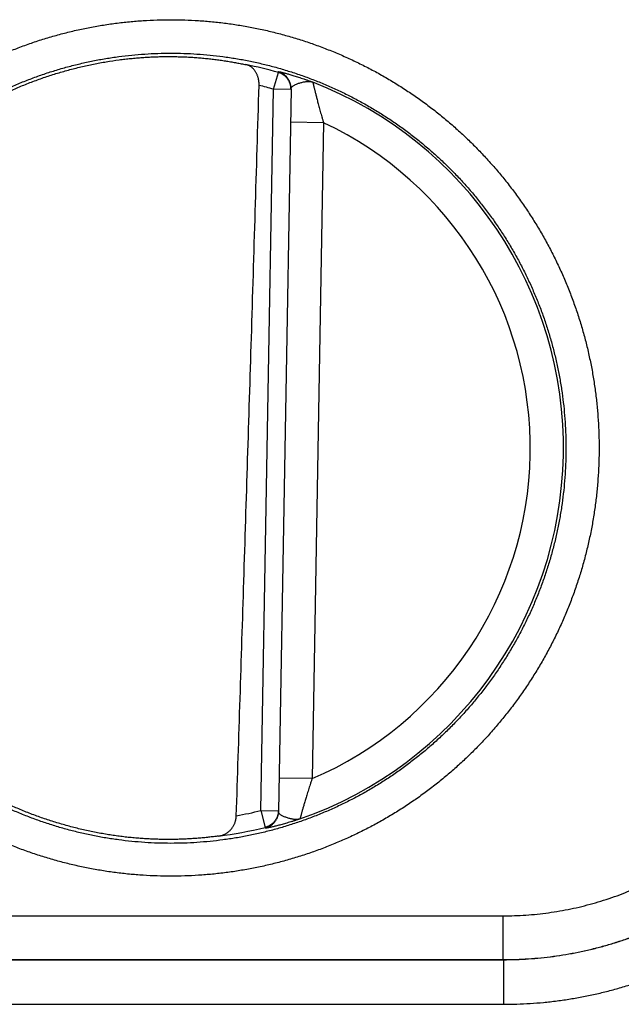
# Model space of a CAD drawing. Header units: inches. Extents: x 0 to 34, y 0 to 22.
# Tile 16 of 105: x 13.702 to 13.974, y 10.166 to 10.611. Entities that reach past the tile are written whole.
import ezdxf

# ---------------------------------------------------------------- set-up
doc = ezdxf.new("R2010")
doc.units = ezdxf.units.IN
doc.header["$LTSCALE"] = 1.87
doc.header["$MEASUREMENT"] = 0
doc.layers.get('0').update_dxf_attribs({"linetype": 'CONTINUOUS'})

msp = doc.modelspace()

# ---------------------------------------------------------------- linework, layer by layer
at = {"color": 7, "linetype": 'CONTINUOUS'}
for p, q in [((13.8166796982, 10.5794384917), (13.8188456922, 10.5870074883)), ((13.8109849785, 10.2531882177), (13.8166796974, 10.5794384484)), ((13.8245525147, 10.5793010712), (13.8166796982, 10.5794384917)), ((13.8245588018, 10.5796612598), (13.8188514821, 10.2526891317)), ((13.8392918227, 10.5642351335), (13.8242941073, 10.5644969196)), ((13.8392918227, 10.5642351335), (13.834113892, 10.267591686)), ((13.834113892, 10.267591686), (13.8191161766, 10.2678534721)), ((13.8109849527, 10.2531867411), (13.8128854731, 10.2455467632)), ((13.8109849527, 10.2531867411), (13.8188577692, 10.2530493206)), ((13.6198504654, 10.205556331), (13.9205823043, 10.205556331)), ((13.9205823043, 10.1857339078), (13.9205823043, 10.205556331)), ((13.6198195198, 10.1857002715), (13.9206130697, 10.1857002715)), ((13.6198504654, 10.1857339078), (13.9205823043, 10.1857339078)), ((13.9206159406, 10.1857002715), (13.9206159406, 10.1655287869)), ((13.6198168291, 10.1655287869), (13.9206159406, 10.1655287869))]:
    msp.add_line(p, q, dxfattribs=at)
for radius, start, end in [(0.1767546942, 74.0305877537, 78.9352188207), (0.1775641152, 289.2015286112, 68.7985072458), (0.1688818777, 74.0306432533, 76.3334358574), (0.1625663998, 293.1447133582, 64.8552866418), (0.1688818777, 280.0960363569, 283.9694823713), (0.1767546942, 277.0061253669, 283.9694122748)]:
    msp.add_arc((13.7702163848, 10.4170739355), radius, start, end, dxfattribs=at)
for points, knots in [([(13.7702163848, 10.2234700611), (13.7681291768, 10.2234700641), (13.7639523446, 10.2235375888), (13.7576913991, 10.2238415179), (13.751439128, 10.2243483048), (13.7452040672, 10.2250575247), (13.7389945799, 10.2259685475), (13.7328184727, 10.227080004), (13.7266827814, 10.2283905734), (13.7205938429, 10.229899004), (13.7145576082, 10.2316034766), (13.7085800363, 10.2335022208), (13.7026671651, 10.2355935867), (13.6968249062, 10.2378753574), (13.6910592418, 10.240345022), (13.6853763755, 10.2430000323), (13.6797827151, 10.2458377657), (13.67428417, 10.248854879), (13.6688859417, 10.2520483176), (13.663592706, 10.2554154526), (13.6584098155, 10.2589535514), (13.6533434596, 10.262658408), (13.648399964, 10.2665250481), (13.6435847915, 10.270549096), (13.6389025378, 10.2747268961), (13.6343580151, 10.2790547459), (13.6299558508, 10.2835277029), (13.6257008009, 10.2881406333), (13.6215974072, 10.2928885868), (13.6176500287, 10.2977668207), (13.6138630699, 10.302770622), (13.6102401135, 10.307894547), (13.606784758, 10.3131330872), (13.6035006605, 10.3184806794), (13.6003914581, 10.3239317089), (13.5974608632, 10.3294806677), (13.5947116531, 10.3351216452), (13.5921463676, 10.3408486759), (13.5897676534, 10.3466557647), (13.5875781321, 10.3525368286), (13.58558057, 10.3584858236), (13.5837769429, 10.3644964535), (13.5821687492, 10.3705623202), (13.5807576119, 10.376677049), (13.5795450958, 10.3828342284), (13.5785329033, 10.3890274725), (13.577722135, 10.3952502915), (13.5771131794, 10.4014961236), (13.5767065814, 10.4077584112), (13.5765028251, 10.4140305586), (13.576502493, 10.4203059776), (13.5767057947, 10.4265780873), (13.5771120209, 10.4328403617), (13.5777206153, 10.4390862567), (13.5785309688, 10.4453091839), (13.5795425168, 10.4515025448), (13.5807545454, 10.4576597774), (13.5821653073, 10.4637745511), (13.583773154, 10.4698405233), (13.5855764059, 10.4758513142), (13.5875733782, 10.4818005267), (13.589762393, 10.4876817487), (13.5921407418, 10.4934889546), (13.5947057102, 10.4992161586), (13.5974545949, 10.5048573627), (13.6003846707, 10.5104065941), (13.6034933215, 10.5158578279), (13.6067770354, 10.5212055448), (13.6102321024, 10.5264443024), (13.6138548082, 10.5315685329), (13.6176413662, 10.5365726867), (13.6215882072, 10.5414512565), (13.6256912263, 10.5461993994), (13.6299459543, 10.5508125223), (13.6343478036, 10.5552857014), (13.6388919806, 10.5596139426), (13.6435739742, 10.563792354), (13.6483890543, 10.5678168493), (13.6533321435, 10.5716836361), (13.6583978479, 10.5753885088), (13.6635806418, 10.5789272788), (13.668875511, 10.5822960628), (13.67427723, 10.5854918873), (13.6797798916, 10.5885113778), (13.6853768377, 10.5913508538), (13.6910617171, 10.5940068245), (13.6968287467, 10.5964768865), (13.7026723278, 10.5987589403), (13.7085864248, 10.6008505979), (13.7145646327, 10.6027493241), (13.7206005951, 10.6044534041), (13.7266885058, 10.6059613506), (13.7328231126, 10.6072715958), (13.7389987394, 10.608382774), (13.7452083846, 10.6092936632), (13.7514437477, 10.6100028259), (13.7576957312, 10.6105093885), (13.763955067, 10.6108131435), (13.7681303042, 10.610880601), (13.7702163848, 10.6108805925)], [0, 0, 0, 0, 0.0102899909, 0.0205903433, 0.0308978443, 0.0412094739, 0.0515221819, 0.0618330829, 0.0721415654, 0.0824482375, 0.0927537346, 0.1030586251, 0.1133634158, 0.1236686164, 0.1339745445, 0.1442807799, 0.1545867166, 0.1648917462, 0.1751961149, 0.185502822, 0.1958145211, 0.2061285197, 0.2164405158, 0.2267503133, 0.2370603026, 0.2473717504, 0.2576836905, 0.2679950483, 0.2783057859, 0.2886162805, 0.2989268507, 0.309237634, 0.3195486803, 0.3298597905, 0.3401706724, 0.3504812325, 0.3607917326, 0.3711024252, 0.3814133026, 0.3917241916, 0.4020350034, 0.4123458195, 0.4226567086, 0.4329676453, 0.4432785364, 0.4535893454, 0.4639001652, 0.4742110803, 0.4845220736, 0.4948330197, 0.5051438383, 0.5154546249, 0.5257655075, 0.5360765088, 0.5463874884, 0.5566983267, 0.5670090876, 0.5773199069, 0.5876308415, 0.597941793, 0.6082526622, 0.6185634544, 0.6288742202, 0.639184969, 0.6494956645, 0.6598062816, 0.6701169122, 0.6804277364, 0.6907388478, 0.7010499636, 0.7113606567, 0.7216709, 0.7319813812, 0.7422927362, 0.7526045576, 0.762915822, 0.7732262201, 0.7835368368, 0.7938486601, 0.8041608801, 0.8144719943, 0.8247825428, 0.8350948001, 0.8454088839, 0.8557212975, 0.8660303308, 0.8763379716, 0.88664561, 0.8969528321, 0.90725903, 0.9175637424, 0.9278680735, 0.9381741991, 0.948484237, 0.9587975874, 0.9691101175, 0.9794175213, 0.989715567, 1, 1, 1, 1]), ([(13.7702163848, 10.6108805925), (13.7723035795, 10.6108805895), (13.7764803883, 10.6108130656), (13.782741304, 10.6105091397), (13.7889935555, 10.6100023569), (13.7952286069, 10.6092931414), (13.8014380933, 10.608382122), (13.8076142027, 10.6072706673), (13.8137498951, 10.6059601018), (13.8198388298, 10.6044516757), (13.825875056, 10.6027472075), (13.8318526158, 10.6008484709), (13.837765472, 10.5987571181), (13.8436077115, 10.5964753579), (13.8493733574, 10.5940057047), (13.8550562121, 10.591350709), (13.86064987, 10.5885129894), (13.8661484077, 10.5854958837), (13.8715466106, 10.5823024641), (13.8768398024, 10.5789353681), (13.8820226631, 10.5753973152), (13.8870890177, 10.5716924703), (13.8920325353, 10.5678258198), (13.8968477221, 10.5638017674), (13.9015299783, 10.5596239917), (13.9060745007, 10.5552961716), (13.9104766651, 10.5508232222), (13.914731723, 10.5462102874), (13.9188351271, 10.5414623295), (13.9227825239, 10.5365841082), (13.9265694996, 10.5315803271), (13.9301924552, 10.5264564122), (13.9336478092, 10.5212178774), (13.9369319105, 10.5158702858), (13.9400411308, 10.5104192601), (13.9429717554, 10.504870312), (13.9457209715, 10.4992293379), (13.9482862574, 10.4935023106), (13.9506649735, 10.4876952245), (13.9528545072, 10.4818141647), (13.9548521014, 10.4758651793), (13.9566557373, 10.4698545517), (13.9582639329, 10.4637886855), (13.9596750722, 10.4576739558), (13.9608875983, 10.4515167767), (13.9618998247, 10.4453235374), (13.9627106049, 10.4391007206), (13.9633195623, 10.4328548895), (13.9637261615, 10.4265926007), (13.9639299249, 10.4203204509), (13.9639302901, 10.4140450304), (13.9637270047, 10.4077729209), (13.9633207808, 10.4015106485), (13.9627121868, 10.3952647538), (13.9619018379, 10.3890418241), (13.9608903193, 10.3828484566), (13.9596783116, 10.3766912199), (13.9582675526, 10.370576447), (13.9566597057, 10.3645104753), (13.954856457, 10.3584996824), (13.9528595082, 10.3525504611), (13.9506705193, 10.3466692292), (13.9482921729, 10.3408620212), (13.9457272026, 10.3351348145), (13.9429783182, 10.329493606), (13.9400482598, 10.3239443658), (13.9369396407, 10.3184931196), (13.9336559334, 10.3131454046), (13.9302008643, 10.3079066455), (13.9265781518, 10.3027824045), (13.9227915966, 10.2977782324), (13.9188447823, 10.2928996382), (13.9147417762, 10.2881514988), (13.9104870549, 10.2835383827), (13.9060852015, 10.2790651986), (13.9015410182, 10.2747369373), (13.8968590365, 10.2705584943), (13.8920439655, 10.2665339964), (13.8871008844, 10.2626672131), (13.8820351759, 10.2589623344), (13.8768523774, 10.2554235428), (13.8715575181, 10.2520547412), (13.8661558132, 10.2488589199), (13.8606531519, 10.2458394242), (13.8550561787, 10.2429999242), (13.8493712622, 10.2403439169), (13.843604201, 10.2378738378), (13.8377606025, 10.2355917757), (13.8318464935, 10.233500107), (13.8258682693, 10.2316013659), (13.8198322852, 10.2298972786), (13.8137443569, 10.2283893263), (13.8076097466, 10.2270790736), (13.8014341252, 10.2259678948), (13.7952244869, 10.2250570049), (13.7889891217, 10.2243478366), (13.7827371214, 10.2238412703), (13.7764777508, 10.2235375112), (13.772302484, 10.2234700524), (13.7702163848, 10.2234700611)], [0, 0, 0, 0, 0.0102899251, 0.0205902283, 0.0308976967, 0.0412093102, 0.0515220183, 0.0618329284, 0.0721414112, 0.0824480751, 0.0927535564, 0.1030584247, 0.1133631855, 0.1236683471, 0.1339742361, 0.1442804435, 0.1545863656, 0.164891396, 0.1751957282, 0.1855023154, 0.195813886, 0.206127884, 0.2164399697, 0.2267497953, 0.2370597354, 0.2473711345, 0.2576830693, 0.2679944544, 0.2783052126, 0.2886157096, 0.2989262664, 0.3092370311, 0.3195480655, 0.32985918, 0.3401700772, 0.3504806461, 0.3607911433, 0.3711018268, 0.3814127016, 0.3917235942, 0.4020344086, 0.4123452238, 0.4226561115, 0.4329670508, 0.443277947, 0.4535887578, 0.4638995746, 0.4742104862, 0.4845214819, 0.4948324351, 0.5051432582, 0.5154540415, 0.5257649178, 0.5360759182, 0.5463869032, 0.5566977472, 0.5670085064, 0.5773193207, 0.5876302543, 0.5979412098, 0.608252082, 0.6185628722, 0.6288736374, 0.6391843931, 0.6494950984, 0.6598057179, 0.6701163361, 0.6804271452, 0.6907382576, 0.7010493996, 0.7113601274, 0.7216703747, 0.7319808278, 0.7422921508, 0.7526039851, 0.7629153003, 0.7732257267, 0.7835363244, 0.7938481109, 0.8041603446, 0.814471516, 0.8247820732, 0.8350942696, 0.845408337, 0.8557208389, 0.866029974, 0.8763376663, 0.8866453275, 0.8969525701, 0.9072587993, 0.9175635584, 0.9278679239, 0.9381740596, 0.9484840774, 0.9587974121, 0.9691099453, 0.979417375, 0.9897154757, 1, 1, 1, 1]), ([(13.7702163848, 10.2383368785), (13.768246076, 10.2383368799), (13.7643051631, 10.2384020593), (13.7584005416, 10.2386952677), (13.7525088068, 10.2391835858), (13.7466364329, 10.2398664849), (13.7407897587, 10.2407432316), (13.734975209, 10.241812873), (13.7291992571, 10.2430742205), (13.7234683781, 10.2445258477), (13.7177888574, 10.2461661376), (13.712166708, 10.247993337), (13.7066076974, 10.2500055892), (13.7011176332, 10.2522008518), (13.6957026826, 10.2545767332), (13.690369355, 10.2571304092), (13.6851243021, 10.2598586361), (13.6799737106, 10.2627580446), (13.6749228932, 10.2658254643), (13.6699765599, 10.2690579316), (13.6651395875, 10.2724522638), (13.6604173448, 10.2760047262), (13.6558152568, 10.2797112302), (13.6513383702, 10.2835676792), (13.6469914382, 10.2875699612), (13.6427791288, 10.2917137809), (13.6387060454, 10.2959946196), (13.634776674, 10.3004077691), (13.6309953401, 10.3049483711), (13.627366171, 10.3096114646), (13.6238930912, 10.3143920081), (13.6205798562, 10.3192848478), (13.617430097, 10.3242846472), (13.6144473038, 10.3293858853), (13.6116347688, 10.3345829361), (13.60899556, 10.3398701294), (13.606532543, 10.3452417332), (13.6042484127, 10.350691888), (13.6021456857, 10.3562146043), (13.6002266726, 10.3618038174), (13.5984934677, 10.3674534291), (13.5969479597, 10.3731572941), (13.595591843, 10.3789091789), (13.5944266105, 10.3847027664), (13.5934535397, 10.3905317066), (13.5926736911, 10.3963896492), (13.5920879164, 10.4022702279), (13.591696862, 10.4081670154), (13.5915009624, 10.4140735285), (13.5915004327, 10.4199832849), (13.5916952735, 10.425889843), (13.5920852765, 10.4317867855), (13.5926700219, 10.4376676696), (13.5934488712, 10.4435260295), (13.5944209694, 10.4493554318), (13.5955852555, 10.4551495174), (13.5969404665, 10.4609019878), (13.5984851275, 10.4666065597), (13.6002175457, 10.4722569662), (13.6021358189, 10.4778470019), (13.6042378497, 10.4833705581), (13.6065213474, 10.4888216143), (13.6089838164, 10.494194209), (13.6116225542, 10.4994824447), (13.6144346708, 10.5046805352), (13.617417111, 10.5097828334), (13.6205666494, 10.5147838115), (13.6238798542, 10.5196780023), (13.6273530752, 10.5244600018), (13.6309824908, 10.5291245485), (13.6347641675, 10.5336665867), (13.6386940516, 10.5380812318), (13.6427678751, 10.5423636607), (13.6469811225, 10.546509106), (13.6513291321, 10.5505129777), (13.6558072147, 10.5543709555), (13.6604105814, 10.5580788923), (13.6651341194, 10.5616326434), (13.6699724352, 10.5650281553), (13.6749202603, 10.5682617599), (13.6799726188, 10.5713301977), (13.6851244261, 10.5742303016), (13.6903700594, 10.5769588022), (13.6957033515, 10.5795124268), (13.7011179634, 10.5818881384), (13.7066076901, 10.5840832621), (13.7121665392, 10.5860954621), (13.717788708, 10.5879226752), (13.7234683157, 10.5895629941), (13.7291992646, 10.5910146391), (13.7349752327, 10.5922759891), (13.7407897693, 10.5933456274), (13.7466364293, 10.5942223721), (13.7525087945, 10.5949052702), (13.7584005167, 10.5953935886), (13.7643051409, 10.595686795), (13.7682460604, 10.5957519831), (13.7702163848, 10.595751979)], [0, 0, 0, 0, 0.0105288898, 0.0210576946, 0.0315863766, 0.0421151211, 0.052644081, 0.0631732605, 0.0737023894, 0.0842311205, 0.094759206, 0.105287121, 0.1158157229, 0.126345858, 0.1368774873, 0.1474090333, 0.1579387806, 0.1684650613, 0.178988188, 0.1895110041, 0.2000351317, 0.2105594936, 0.2210831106, 0.2316062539, 0.2421294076, 0.2526527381, 0.2631762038, 0.2736997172, 0.284223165, 0.2947464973, 0.305269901, 0.3157936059, 0.3263176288, 0.3368417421, 0.3473657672, 0.357889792, 0.3684139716, 0.3789383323, 0.3894627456, 0.3999871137, 0.4105115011, 0.4210360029, 0.4315606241, 0.4420852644, 0.4526098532, 0.4631344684, 0.4736592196, 0.4841841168, 0.494709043, 0.5052339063, 0.5157587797, 0.5262837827, 0.5368089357, 0.5473341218, 0.5578592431, 0.5683843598, 0.5789095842, 0.5894349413, 0.5999603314, 0.6104856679, 0.6210109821, 0.6315363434, 0.6420617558, 0.6525871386, 0.6631124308, 0.6736377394, 0.6841632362, 0.69468897, 0.7052147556, 0.7157404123, 0.7262660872, 0.7367921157, 0.7473186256, 0.7578452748, 0.7683717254, 0.7788982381, 0.7894253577, 0.7999529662, 0.8104800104, 0.821006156, 0.8315330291, 0.842062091, 0.8525927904, 0.8631240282, 0.8736547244, 0.8841840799, 0.8947124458, 0.9052404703, 0.9157688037, 0.9262976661, 0.9368268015, 0.9473559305, 0.9578848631, 0.9684136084, 0.9789422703, 0.9894710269, 1, 1, 1, 1]), ([(13.7702163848, 10.595751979), (13.7721866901, 10.5957519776), (13.7761275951, 10.5956867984), (13.7820322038, 10.5953935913), (13.7879239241, 10.5949052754), (13.7937962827, 10.5942223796), (13.7996429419, 10.5933456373), (13.8054574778, 10.592276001), (13.8112334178, 10.5910146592), (13.8169642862, 10.5895630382), (13.8226437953, 10.5879227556), (13.8282659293, 10.5860955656), (13.8338249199, 10.584083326), (13.8393149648, 10.5818880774), (13.8447299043, 10.579512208), (13.8500632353, 10.5769585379), (13.8553083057, 10.5742303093), (13.860458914, 10.571330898), (13.8655097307, 10.5682634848), (13.8704560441, 10.5650310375), (13.875292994, 10.5616367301), (13.8800152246, 10.5580842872), (13.8846173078, 10.554377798), (13.8890941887, 10.5505213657), (13.8934411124, 10.5465191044), (13.8976534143, 10.5423753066), (13.9017264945, 10.5380944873), (13.9056558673, 10.5336813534), (13.9094372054, 10.5291407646), (13.9130663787, 10.5244776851), (13.9165394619, 10.5196971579), (13.9198527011, 10.5148043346), (13.9230024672, 10.5098045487), (13.9259852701, 10.50470332), (13.9287978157, 10.4995062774), (13.9314370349, 10.494219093), (13.9339000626, 10.4888474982), (13.9361842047, 10.4833973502), (13.9382869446, 10.4778746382), (13.9402059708, 10.4722854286), (13.9419391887, 10.4666358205), (13.94348471, 10.460931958), (13.9448408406, 10.4551800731), (13.9460060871, 10.449386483), (13.9469791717, 10.4435575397), (13.9477590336, 10.4376995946), (13.9483448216, 10.4318190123), (13.948735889, 10.4259222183), (13.9489318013, 10.4200156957), (13.9489323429, 10.4141059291), (13.9487375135, 10.4081993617), (13.9483475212, 10.4023024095), (13.9477627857, 10.3964215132), (13.9469839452, 10.3905631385), (13.9460118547, 10.3847337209), (13.9448475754, 10.3789396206), (13.9434923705, 10.3731871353), (13.941947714, 10.3674825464), (13.9402152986, 10.3618321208), (13.9382970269, 10.3562420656), (13.9361949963, 10.3507184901), (13.9339114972, 10.3452674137), (13.9314490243, 10.3398947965), (13.9288102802, 10.3346065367), (13.9259981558, 10.3294084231), (13.9230157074, 10.324306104), (13.9198661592, 10.3193051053), (13.9165529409, 10.3144108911), (13.9130797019, 10.309628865), (13.9094502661, 10.3049642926), (13.9056685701, 10.3004222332), (13.901738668, 10.2960075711), (13.8976648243, 10.291725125), (13.8934515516, 10.2875796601), (13.8891035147, 10.2835757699), (13.8846254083, 10.2797177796), (13.8800220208, 10.2760098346), (13.8752984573, 10.2724560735), (13.8704601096, 10.2690605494), (13.8655122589, 10.2658269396), (13.8604598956, 10.2627585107), (13.8553081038, 10.2598584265), (13.8500624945, 10.257129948), (13.8447292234, 10.2545763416), (13.8393146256, 10.2522006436), (13.8338249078, 10.2500055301), (13.8282660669, 10.2479933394), (13.8226439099, 10.2461661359), (13.8169643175, 10.2445258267), (13.8112333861, 10.2430741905), (13.8054574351, 10.241812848), (13.7996429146, 10.2407432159), (13.7937962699, 10.2398664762), (13.7879239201, 10.2391835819), (13.7820322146, 10.2386952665), (13.7761276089, 10.2384020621), (13.7721867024, 10.2383368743), (13.7702163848, 10.2383368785)], [0, 0, 0, 0, 0.0105288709, 0.0210576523, 0.0315863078, 0.0421150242, 0.0526439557, 0.0631731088, 0.0737022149, 0.0842309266, 0.0947589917, 0.1052868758, 0.1158154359, 0.12634552, 0.1368771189, 0.147408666, 0.1579384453, 0.1684647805, 0.1789879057, 0.1895106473, 0.2000347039, 0.2105590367, 0.2210826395, 0.2316057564, 0.2421288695, 0.25265216, 0.2631755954, 0.2736990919, 0.28422253, 0.2947458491, 0.3052692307, 0.315792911, 0.3263169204, 0.3368410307, 0.3473650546, 0.3578890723, 0.3684132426, 0.3789376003, 0.3894620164, 0.3999863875, 0.4105107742, 0.4210352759, 0.4315599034, 0.4420845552, 0.4526091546, 0.463133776, 0.4736585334, 0.4841834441, 0.49470839, 0.5052332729, 0.5157581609, 0.5262831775, 0.5368083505, 0.5473335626, 0.5578587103, 0.5683838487, 0.5789090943, 0.5894344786, 0.5999599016, 0.6104852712, 0.6210106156, 0.6315360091, 0.6420614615, 0.6525868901, 0.663112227, 0.6736375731, 0.6841631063, 0.6946888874, 0.705214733, 0.7157404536, 0.7262661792, 0.736792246, 0.7473187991, 0.7578455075, 0.7683720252, 0.7788985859, 0.7894257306, 0.7999533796, 0.8104804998, 0.8210067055, 0.8315335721, 0.8420625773, 0.8525932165, 0.8631244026, 0.8736550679, 0.8841844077, 0.8947127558, 0.9052407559, 0.9157690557, 0.9262978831, 0.9368269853, 0.9473560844, 0.9578849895, 0.9684137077, 0.97894234, 0.9894710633, 1, 1, 1, 1]), ([(13.7406849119, 10.2424657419), (13.738761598, 10.2427909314), (13.7349251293, 10.2435049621), (13.7292095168, 10.2447653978), (13.7235383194, 10.2462140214), (13.7179182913, 10.2478491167), (13.7123551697, 10.249669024), (13.7068551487, 10.2516717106), (13.701424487, 10.2538549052), (13.696068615, 10.2562164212), (13.69079383, 10.258753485), (13.6856056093, 10.2614634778), (13.6805096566, 10.2643434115), (13.6755118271, 10.2673899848), (13.6706170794, 10.270600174), (13.6658311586, 10.2739702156), (13.6611591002, 10.2774965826), (13.6566059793, 10.2811754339), (13.6521770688, 10.2850025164), (13.6478767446, 10.2889740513), (13.6437100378, 10.2930853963), (13.6396813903, 10.2973321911), (13.6357951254, 10.3017098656), (13.6320557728, 10.3062133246), (13.6284670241, 10.3108381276), (13.6250330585, 10.3155788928), (13.6217575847, 10.320430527), (13.6186440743, 10.325387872), (13.6156961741, 10.3304451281), (13.6129168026, 10.3355972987), (13.6103091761, 10.3408384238), (13.6078761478, 10.3461628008), (13.605620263, 10.3515648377), (13.6035441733, 10.3570381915), (13.6016499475, 10.3625774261), (13.5999397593, 10.3681761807), (13.5984155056, 10.3738282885), (13.5970787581, 10.3795278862), (13.595931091, 10.385268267), (13.5949736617, 10.3910436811), (13.5942075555, 10.396847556), (13.5936336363, 10.4026734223), (13.5932524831, 10.4085153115), (13.5930645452, 10.4143663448), (13.5930700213, 10.4202205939), (13.5932688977, 10.4260714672), (13.5936609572, 10.431912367), (13.5942457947, 10.4377373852), (13.5950227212, 10.4435396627), (13.5959909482, 10.4493132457), (13.5971493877, 10.4550517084), (13.5984967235, 10.4607485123), (13.6000315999, 10.4663979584), (13.6017522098, 10.4719934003), (13.6036567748, 10.4775290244), (13.6057431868, 10.482998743), (13.6080090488, 10.4883962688), (13.610452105, 10.4937162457), (13.6130694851, 10.4989524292), (13.6158584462, 10.5040993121), (13.6188159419, 10.5091513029), (13.6219385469, 10.514102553), (13.6252231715, 10.5189481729), (13.6286659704, 10.5236824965), (13.6322632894, 10.5283004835), (13.6360112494, 10.5327971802), (13.6399054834, 10.5371673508), (13.6439421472, 10.5414066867), (13.6481165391, 10.5455102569), (13.6524241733, 10.5494736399), (13.6568604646, 10.5532926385), (13.6614202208, 10.5569627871), (13.6660989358, 10.5604804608), (13.6708911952, 10.563841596), (13.6757917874, 10.5670425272), (13.6807955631, 10.5700799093), (13.685896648, 10.5729501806), (13.6910899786, 10.5756504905), (13.6963695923, 10.5781777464), (13.7017296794, 10.5805291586), (13.7071646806, 10.5827023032), (13.7126682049, 10.5846946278), (13.7182347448, 10.5865041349), (13.72385797, 10.5881287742), (13.7295316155, 10.5895667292), (13.7352498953, 10.5908165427), (13.7410059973, 10.5918767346), (13.7448650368, 10.5924564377), (13.7467985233, 10.5927143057)], [0, 0, 0, 0, 0.0116263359, 0.0232543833, 0.0348795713, 0.0465075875, 0.0581343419, 0.0697605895, 0.0813889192, 0.0930143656, 0.1046425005, 0.1162697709, 0.1278960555, 0.1395247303, 0.15115055, 0.1627788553, 0.1744066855, 0.1860331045, 0.1976621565, 0.2092884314, 0.2209169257, 0.2325453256, 0.2441719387, 0.2558013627, 0.2674281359, 0.2790567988, 0.290685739, 0.3023125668, 0.3139423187, 0.3255695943, 0.3371983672, 0.3488277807, 0.3604548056, 0.3720848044, 0.3837125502, 0.3953413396, 0.4069711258, 0.418598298, 0.4302284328, 0.4418565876, 0.4534852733, 0.4651153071, 0.4767425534, 0.4883726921, 0.5000011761, 0.5116296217, 0.5232597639, 0.5348869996, 0.5465170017, 0.5581456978, 0.5697737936, 0.5814039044, 0.5930310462, 0.6046607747, 0.6162895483, 0.627917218, 0.6395471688, 0.6511741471, 0.6628034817, 0.6744322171, 0.686059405, 0.6976890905, 0.7093158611, 0.7209447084, 0.7325733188, 0.7441999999, 0.755829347, 0.7674558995, 0.7790842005, 0.7907126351, 0.8023388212, 0.8139677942, 0.8255941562, 0.8372218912, 0.8488501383, 0.8604758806, 0.8721044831, 0.8837307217, 0.8953579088, 0.9069859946, 0.9186113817, 0.9302396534, 0.9418658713, 0.9534925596, 0.9651205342, 0.9767456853, 0.9883736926, 1, 1, 1, 1]), ([(13.7467985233, 10.5927143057), (13.7476788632, 10.5928317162), (13.7494376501, 10.5930523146), (13.7520741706, 10.5933413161), (13.7547019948, 10.5935881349), (13.7573197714, 10.5937932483), (13.7599261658, 10.5939571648), (13.7625198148, 10.5940804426), (13.7650993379, 10.5941636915), (13.7676633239, 10.5942075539), (13.7693674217, 10.5942110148), (13.7702163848, 10.5942063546)], [0, 0, 0, 0, 0.1134573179, 0.2264307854, 0.3388142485, 0.4506200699, 0.5618578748, 0.6724202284, 0.7823143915, 0.8915451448, 1, 1, 1, 1]), ([(13.7702163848, 10.5942063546), (13.7711059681, 10.5942014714), (13.7728783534, 10.5941777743), (13.7755242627, 10.5941007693), (13.7781437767, 10.5939835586), (13.7807333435, 10.5938274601), (13.7832897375, 10.5936339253), (13.785809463, 10.5934045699), (13.7882882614, 10.59314128), (13.790722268, 10.5928460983), (13.7931071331, 10.5925213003), (13.7954373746, 10.5921695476), (13.7977079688, 10.5917937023), (13.7999143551, 10.5913967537), (13.8020519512, 10.5909818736), (13.803451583, 10.590690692), (13.8041389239, 10.5905429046)], [0, 0, 0, 0, 0.0780810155, 0.1555707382, 0.2323240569, 0.3082196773, 0.3832638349, 0.4573352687, 0.5302849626, 0.6020467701, 0.6725285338, 0.7415324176, 0.808884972, 0.8745265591, 0.9382924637, 1, 1, 1, 1]), ([(13.8101183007, 10.5811742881), (13.8101232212, 10.581338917), (13.8101260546, 10.5816716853), (13.8101091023, 10.582175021), (13.8100701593, 10.5826861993), (13.8100083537, 10.5832033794), (13.8099227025, 10.5837250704), (13.8098122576, 10.5842489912), (13.8096759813, 10.5847730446), (13.8095129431, 10.5852945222), (13.8093221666, 10.5858107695), (13.8091027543, 10.5863188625), (13.8088539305, 10.5868155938), (13.8085749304, 10.5872978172), (13.8082653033, 10.5877619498), (13.807924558, 10.5882046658), (13.8075526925, 10.5886222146), (13.8071496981, 10.5890111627), (13.8067161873, 10.5893678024), (13.8062528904, 10.5896887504), (13.8057613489, 10.5899705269), (13.8052433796, 10.5902100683), (13.8047015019, 10.5904045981), (13.8043282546, 10.590502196), (13.8041389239, 10.5905429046)], [0, 0, 0, 0, 0.0410123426, 0.0828360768, 0.1253705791, 0.1686299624, 0.2124943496, 0.2569721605, 0.3019114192, 0.3472773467, 0.3929670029, 0.4388959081, 0.4850199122, 0.5312295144, 0.5775346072, 0.6238498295, 0.670229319, 0.7166381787, 0.7631744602, 0.809859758, 0.8568158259, 0.9040822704, 0.951777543, 1, 1, 1, 1]), ([(13.8245505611, 10.5796611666), (13.82454884, 10.5797219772), (13.8245392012, 10.5799635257), (13.8245029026, 10.5803847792), (13.8244191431, 10.5809212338), (13.8242986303, 10.5814506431), (13.8241419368, 10.5819704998), (13.8239498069, 10.5824783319), (13.8237231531, 10.5829717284), (13.8234630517, 10.5834483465), (13.8231707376, 10.5839059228), (13.8228475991, 10.5843422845), (13.8224951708, 10.5847553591), (13.8221151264, 10.585143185), (13.8217092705, 10.5855039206), (13.8212795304, 10.585835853), (13.8208279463, 10.5861374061), (13.8203566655, 10.5864071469), (13.8198679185, 10.5866437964), (13.8193640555, 10.5868462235), (13.8190195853, 10.5869577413), (13.8188456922, 10.5870074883)], [0, 0, 0, 0, 0.0183401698, 0.072872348, 0.1274052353, 0.1819386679, 0.2364724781, 0.2910065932, 0.3455411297, 0.4000762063, 0.4546118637, 0.5091481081, 0.5636849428, 0.6182223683, 0.6727603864, 0.7272990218, 0.7818382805, 0.8363780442, 0.8909181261, 0.9454583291, 1, 1, 1, 1]), ([(13.8188458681, 10.587007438), (13.8188461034, 10.5870476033), (13.8188463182, 10.5871279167), (13.8188471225, 10.5872483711), (13.8188475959, 10.5873286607), (13.8188478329, 10.5873688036)], [0, 0, 0, 0, 0.3334471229, 0.6667389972, 1, 1, 1, 1]), ([(13.82455885, 10.579661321), (13.8245620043, 10.5798421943), (13.8245558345, 10.5802042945), (13.824509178, 10.580745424), (13.8244253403, 10.5812820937), (13.8243047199, 10.5818117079), (13.8241478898, 10.582331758), (13.8239555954, 10.582839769), (13.8237287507, 10.5833333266), (13.8234684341, 10.5838100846), (13.8231758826, 10.5842677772), (13.8228524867, 10.584704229), (13.8224997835, 10.5851173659), (13.8221194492, 10.5855052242), (13.8217132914, 10.5858659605), (13.8212832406, 10.5861978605), (13.8208313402, 10.5864993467), (13.8203597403, 10.5867689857), (13.8198706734, 10.5870054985), (13.8193664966, 10.5872077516), (13.8190218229, 10.5873191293), (13.8188478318, 10.5873687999)], [0, 0, 0, 0, 0.0526242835, 0.1052520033, 0.1578801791, 0.2105088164, 0.2631379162, 0.3157674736, 0.3683974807, 0.4210279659, 0.4736589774, 0.5262905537, 0.5789227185, 0.6315554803, 0.6841888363, 0.7368227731, 0.7894572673, 0.842092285, 0.8947277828, 0.947363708, 1, 1, 1, 1]), ([(13.8188478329, 10.5873688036), (13.818847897, 10.5873815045), (13.8189177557, 10.5873876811), (13.8190048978, 10.5873777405), (13.8191940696, 10.5873513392), (13.8194386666, 10.587303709), (13.8197633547, 10.5872352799), (13.8201582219, 10.5871447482), (13.8206272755, 10.5870316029), (13.8211692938, 10.5868949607), (13.8217844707, 10.5867340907), (13.8224716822, 10.5865483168), (13.8232294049, 10.5863370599), (13.8240562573, 10.5860996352), (13.8249514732, 10.5858351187), (13.825914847, 10.585542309), (13.8269458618, 10.5852199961), (13.8280433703, 10.5848671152), (13.8292056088, 10.5844827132), (13.8304302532, 10.5840659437), (13.8317145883, 10.5836161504), (13.8330560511, 10.5831325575), (13.8339674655, 10.5827945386), (13.8344322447, 10.5826195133)], [0, 0, 0, 0, 0.0023347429, 0.0088054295, 0.0197750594, 0.0353365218, 0.0555414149, 0.0804004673, 0.109936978, 0.1441893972, 0.183167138, 0.2268168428, 0.2750493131, 0.3277642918, 0.3849518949, 0.4466422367, 0.5128518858, 0.5835192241, 0.6585591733, 0.7378776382, 0.8213132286, 0.9087057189, 1, 1, 1, 1]), ([(13.82455885, 10.579661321), (13.8245604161, 10.5797514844), (13.8245891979, 10.5799382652), (13.8247106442, 10.5802117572), (13.8249134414, 10.5804847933), (13.8252058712, 10.5807618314), (13.8255956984, 10.5810448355), (13.8260860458, 10.5813296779), (13.8266658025, 10.5816114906), (13.8273149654, 10.5818787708), (13.8280069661, 10.5821288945), (13.8287240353, 10.5823531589), (13.8294541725, 10.5825471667), (13.8301885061, 10.5827150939), (13.8309264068, 10.5828460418), (13.8316661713, 10.5829254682), (13.8323981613, 10.5829569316), (13.8331100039, 10.5829249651), (13.8337905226, 10.5828175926), (13.8342236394, 10.5826922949), (13.8344329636, 10.5826192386)], [0, 0, 0, 0, 0.0246057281, 0.0508410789, 0.0808859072, 0.1168131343, 0.1603521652, 0.2120430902, 0.2713533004, 0.3361138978, 0.4035107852, 0.4720729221, 0.5410485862, 0.6095990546, 0.6775687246, 0.7454065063, 0.8124641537, 0.8773111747, 0.9395050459, 1, 1, 1, 1]), ([(13.8344199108, 10.5826242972), (13.8344242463, 10.5826063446), (13.8344556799, 10.582562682), (13.8344648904, 10.5824579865), (13.8345058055, 10.5823124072), (13.8345487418, 10.5821135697), (13.8346074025, 10.5818662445), (13.8346766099, 10.5815675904), (13.8347588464, 10.5812169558), (13.8348541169, 10.5808133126), (13.8349622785, 10.5803562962), (13.8350843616, 10.5798457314), (13.8352206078, 10.5792807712), (13.8353710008, 10.5786602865), (13.8355371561, 10.577983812), (13.8357190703, 10.5772508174), (13.835916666, 10.5764609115), (13.8361317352, 10.5756142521), (13.8363642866, 10.574710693), (13.8366141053, 10.5737503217), (13.8368829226, 10.5727340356), (13.8371708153, 10.5716628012), (13.8374771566, 10.5705381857), (13.8378029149, 10.5693629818), (13.8381482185, 10.5681403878), (13.838512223, 10.5668737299), (13.8388941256, 10.565566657), (13.8391572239, 10.5646829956), (13.8392918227, 10.5642351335)], [0, 0, 0, 0, 0.0029118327, 0.0081698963, 0.0161683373, 0.0268449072, 0.0401900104, 0.0562618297, 0.0751731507, 0.0969745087, 0.1216495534, 0.1492186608, 0.1797410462, 0.2132767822, 0.2498789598, 0.2895663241, 0.3323491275, 0.3782555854, 0.4272927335, 0.4794499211, 0.5347098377, 0.5930340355, 0.6543371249, 0.7184807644, 0.7853067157, 0.8546355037, 0.9262685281, 1, 1, 1, 1]), ([(13.7998208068, 10.2508090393), (13.8009726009, 10.2861942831), (13.8032843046, 10.3582742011), (13.8067167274, 10.4683959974), (13.8089813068, 10.5431329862), (13.8101183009, 10.5811742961)], [0, 0, 0, 0, 0.3213424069, 0.6545658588, 1, 1, 1, 1]), ([(13.9205823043, 10.1857339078), (13.9224770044, 10.1857340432), (13.9262662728, 10.1857974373), (13.9319429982, 10.1860826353), (13.937606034, 10.1865572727), (13.9432492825, 10.1872208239), (13.9488668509, 10.1880725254), (13.954452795, 10.1891114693), (13.9600010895, 10.1903365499), (13.9655055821, 10.1917464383), (13.9709601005, 10.1933395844), (13.9763583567, 10.1951141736), (13.9816939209, 10.1970680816), (13.9869604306, 10.1991989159), (13.9921520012, 10.2015041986), (13.9972632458, 10.203981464), (14.0022888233, 10.2066281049), (14.0072231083, 10.2094411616), (14.0120603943, 10.2124173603), (14.0167952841, 10.2155533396), (14.0214226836, 10.2188457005), (14.0259375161, 10.222290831), (14.030334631, 10.2258847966), (14.0346089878, 10.2296234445), (14.0387558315, 10.2335025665), (14.0427707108, 10.2375179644), (14.0466493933, 10.2416654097), (14.0503877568, 10.2459405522), (14.0539816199, 10.250338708), (14.0574267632, 10.2548547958), (14.0607191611, 10.2594835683), (14.0638551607, 10.2642198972), (14.0668313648, 10.2690586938), (14.0696444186, 10.2739945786), (14.0722910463, 10.2790218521), (14.0747682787, 10.2841348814), (14.0770734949, 10.2893283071), (14.0792042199, 10.2945967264), (14.0811579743, 10.2999342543), (14.0829323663, 10.3053345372), (14.0845252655, 10.3107911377), (14.085934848, 10.3162977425), (14.08715956, 10.3218481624), (14.0881980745, 10.3274362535), (14.0890492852, 10.3330559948), (14.0897122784, 10.3387014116), (14.0901862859, 10.3443665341), (14.0904707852, 10.3500451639), (14.0905336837, 10.3538356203), (14.0905335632, 10.3557308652)], [0, 0, 0, 0, 0.0212896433, 0.0425743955, 0.063855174, 0.0851329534, 0.1064092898, 0.1276859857, 0.1489634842, 0.1702420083, 0.1915215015, 0.2128016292, 0.2340805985, 0.2553558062, 0.276626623, 0.2978958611, 0.3191660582, 0.3404363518, 0.3617049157, 0.3829717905, 0.404238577, 0.4255060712, 0.4467731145, 0.468038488, 0.4893024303, 0.5105658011, 0.5318299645, 0.5530966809, 0.5743667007, 0.5956382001, 0.6169093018, 0.6381806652, 0.65945403, 0.680729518, 0.7020053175, 0.7232805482, 0.7445576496, 0.7658393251, 0.787124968, 0.808412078, 0.8296988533, 0.8509847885, 0.8722697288, 0.8935539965, 0.9148381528, 0.9361238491, 0.9574123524, 0.9787042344, 1, 1, 1, 1]), ([(13.9205823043, 10.205556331), (13.9222912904, 10.2055564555), (13.9257090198, 10.2056155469), (13.9308285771, 10.2058780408), (13.9359345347, 10.2063150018), (13.9410207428, 10.2069258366), (13.9460814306, 10.2077101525), (13.9511114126, 10.2086665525), (13.9561058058, 10.2097939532), (13.9610595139, 10.2110912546), (13.9659669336, 10.2125573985), (13.9708220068, 10.2141906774), (13.9756185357, 10.2159886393), (13.9803503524, 10.2179488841), (13.9850118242, 10.2200690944), (13.9895976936, 10.2223473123), (13.9941029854, 10.2247809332), (13.9985226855, 10.2273668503), (14.0028516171, 10.2301019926), (14.0070847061, 10.232983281), (14.0112168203, 10.2360077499), (14.0152432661, 10.2391716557), (14.0191594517, 10.2424710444), (14.0229607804, 10.2459020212), (14.0266427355, 10.2494607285), (14.0302008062, 10.2531433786), (14.033631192, 10.2569455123), (14.0369300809, 10.2608626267), (14.0400935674, 10.2648901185), (14.0431176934, 10.2690233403), (14.0459986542, 10.273257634), (14.0487334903, 10.2775879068), (14.0513191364, 10.282009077), (14.0537524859, 10.2865158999), (14.0560304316, 10.2911032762), (14.0581503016, 10.2957662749), (14.0601101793, 10.3004996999), (14.0619077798, 10.3052979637), (14.0635407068, 10.3101548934), (14.0650065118, 10.3150642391), (14.0663033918, 10.3200199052), (14.0674303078, 10.3250162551), (14.0683861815, 10.3300482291), (14.0691699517, 10.3351109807), (14.0697802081, 10.3401992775), (14.0702164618, 10.3453071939), (14.0704781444, 10.3504283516), (14.0705367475, 10.3538469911), (14.0705366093, 10.3555563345)], [0, 0, 0, 0, 0.0217629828, 0.0435193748, 0.0652683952, 0.087009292, 0.1087421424, 0.130470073, 0.1521982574, 0.1739305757, 0.1956674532, 0.2174081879, 0.2391492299, 0.2608861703, 0.2826185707, 0.3043495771, 0.3260813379, 0.3478134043, 0.3695451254, 0.3912768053, 0.4130090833, 0.434741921, 0.4564746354, 0.4782068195, 0.4999386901, 0.521670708, 0.5434036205, 0.5651380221, 0.5868733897, 0.6086086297, 0.630343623, 0.6520793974, 0.6738164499, 0.6955535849, 0.717289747, 0.7390272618, 0.7607698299, 0.7825172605, 0.80426505, 0.826009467, 0.8477494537, 0.8694851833, 0.891220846, 0.912962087, 0.9347117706, 0.9564691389, 0.9782324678, 1, 1, 1, 1]), ([(13.9206130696, 10.1857002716), (13.9225074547, 10.1857002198), (13.9262963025, 10.1857632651), (13.9319729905, 10.1860477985), (13.9376369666, 10.1865218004), (13.9432820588, 10.1871848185), (13.9489018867, 10.1880361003), (13.9544901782, 10.1890747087), (13.9600407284, 10.1902995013), (13.9655473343, 10.1917091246), (13.9710036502, 10.1933019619), (13.9764031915, 10.1950760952), (13.9817396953, 10.1970293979), (13.9870074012, 10.1991596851), (13.9922007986, 10.2014646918), (13.9973141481, 10.2039418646), (14.0023415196, 10.2065883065), (14.0072772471, 10.2094009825), (14.0121160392, 10.2123768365), (14.0168526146, 10.21551261), (14.0214815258, 10.2188046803), (14.0259974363, 10.2222491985), (14.0303953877, 10.2258423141), (14.0346707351, 10.2295801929), (14.0388189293, 10.233458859), (14.0428354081, 10.2374740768), (14.0467156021, 10.2416213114), (14.0504550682, 10.2458958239), (14.0540496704, 10.2502928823), (14.057495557, 10.2548078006), (14.0607889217, 10.2594356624), (14.0639259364, 10.2641711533), (14.0669029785, 10.2690088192), (14.0697167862, 10.2739433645), (14.0723643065, 10.2789694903), (14.0748425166, 10.2840815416), (14.0771485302, 10.2892736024), (14.0792797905, 10.2945399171), (14.0812340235, 10.299874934), (14.0830090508, 10.3052728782), (14.0846027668, 10.3107275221), (14.0860132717, 10.316232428), (14.0872389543, 10.3217812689), (14.0882784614, 10.3273678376), (14.0891306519, 10.332985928), (14.0897945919, 10.3386292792), (14.0902695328, 10.3442915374), (14.0905550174, 10.3499665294), (14.0906187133, 10.3537542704), (14.0906189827, 10.3556480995)], [0, 0, 0, 0, 0.0212862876, 0.0425699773, 0.0638549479, 0.0851400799, 0.1064252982, 0.1277107, 0.1489964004, 0.170282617, 0.1915690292, 0.2128535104, 0.2341338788, 0.2554114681, 0.2766892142, 0.2979671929, 0.3192430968, 0.3405162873, 0.3617887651, 0.3830617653, 0.4043335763, 0.4256024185, 0.4468691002, 0.468135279, 0.4894020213, 0.5106699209, 0.5319385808, 0.5532066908, 0.5744741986, 0.5957430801, 0.6170144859, 0.6382866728, 0.6595579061, 0.6808293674, 0.7021029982, 0.7233782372, 0.7446529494, 0.7659271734, 0.7872035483, 0.8084832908, 0.8297645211, 0.8510453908, 0.8723255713, 0.8936052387, 0.9148845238, 0.9361635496, 0.9574423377, 0.9787199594, 1, 1, 1, 1]), ([(13.9206159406, 10.1655287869), (13.9226386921, 10.1655288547), (13.9266877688, 10.1655938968), (13.9327590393, 10.1658848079), (13.9388252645, 10.166370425), (13.9448776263, 10.1670509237), (13.9509076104, 10.1679254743), (13.9569069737, 10.1689928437), (13.9628686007, 10.170251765), (13.968786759, 10.1717012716), (13.9746562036, 10.1733401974), (13.9804707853, 10.1751665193), (13.9862234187, 10.1771779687), (13.9919076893, 10.1793722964), (13.9975181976, 10.1817478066), (14.0030498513, 10.1843022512), (14.0084970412, 10.1870326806), (14.01385378, 10.1899360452), (14.0191144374, 10.1930093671), (14.024273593, 10.1962499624), (14.0293261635, 10.1996544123), (14.0342670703, 10.2032189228), (14.0390911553, 10.2069397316), (14.0437933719, 10.2108130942), (14.048368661, 10.2148353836), (14.0528125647, 10.2190022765), (14.0571207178, 10.2233093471), (14.0612886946, 10.2277521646), (14.065312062, 10.2323262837), (14.0691864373, 10.2370272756), (14.0729082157, 10.241850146), (14.0764737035, 10.2467898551), (14.0798791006, 10.2518411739), (14.0831206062, 10.2569989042), (14.0861947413, 10.2622580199), (14.089098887, 10.2676131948), (14.09183012, 10.2730588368), (14.0943853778, 10.2785889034), (14.0967617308, 10.2841976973), (14.0989568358, 10.2898801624), (14.1009690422, 10.2956309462), (14.102796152, 10.3014437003), (14.1044359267, 10.3073113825), (14.1058863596, 10.3132278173), (14.1071461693, 10.3191877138), (14.1082144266, 10.3251852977), (14.1090898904, 10.3312135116), (14.10977138, 10.3372642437), (14.1102580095, 10.343329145), (14.1105498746, 10.3493995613), (14.1106155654, 10.3534482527), (14.1106159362, 10.3554709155)], [0, 0, 0, 0, 0.0203367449, 0.0407065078, 0.0611007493, 0.0815110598, 0.1019299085, 0.1223500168, 0.1427653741, 0.1631794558, 0.1835993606, 0.204023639, 0.2244446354, 0.2448595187, 0.2652732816, 0.2856899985, 0.3061078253, 0.3265238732, 0.3469381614, 0.3673523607, 0.3877671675, 0.4081818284, 0.4285956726, 0.4490087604, 0.4694213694, 0.4898338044, 0.51024627, 0.5306586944, 0.5510708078, 0.5714827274, 0.5918952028, 0.6123086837, 0.6327220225, 0.653133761, 0.6735447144, 0.6939572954, 0.7143718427, 0.7347850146, 0.755194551, 0.7756046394, 0.7960205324, 0.8164396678, 0.8368546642, 0.8572640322, 0.8776743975, 0.8980890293, 0.9185022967, 0.9389073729, 0.9592972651, 0.9796641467, 1, 1, 1, 1]), ([(13.834113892, 10.267591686), (13.8339631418, 10.2671470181), (13.8336681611, 10.2662694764), (13.8332391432, 10.2649711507), (13.8328295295, 10.2637127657), (13.8324403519, 10.2624982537), (13.8320726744, 10.2613312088), (13.831726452, 10.2602150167), (13.831400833, 10.2591524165), (13.8310964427, 10.2581447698), (13.8308131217, 10.2571928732), (13.8305491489, 10.2562975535), (13.830304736, 10.2554587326), (13.8300797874, 10.2546761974), (13.8298724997, 10.2539501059), (13.8296829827, 10.2532799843), (13.8295111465, 10.2526653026), (13.8293554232, 10.2521058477), (13.8292159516, 10.251600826), (13.8290924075, 10.2511495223), (13.828983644, 10.2507514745), (13.8288899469, 10.2504058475), (13.8288105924, 10.2501121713), (13.8287452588, 10.2498698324), (13.8286938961, 10.2496782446), (13.8286560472, 10.2495371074), (13.8286316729, 10.2494460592), (13.8286199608, 10.2494020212), (13.8286162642, 10.2493883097)], [0, 0, 0, 0, 0.0740621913, 0.1460319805, 0.215685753, 0.2828077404, 0.3472011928, 0.4086921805, 0.467148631, 0.5225063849, 0.5747295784, 0.6238083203, 0.6697425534, 0.7125455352, 0.7522424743, 0.7888505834, 0.8223948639, 0.8529184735, 0.8804526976, 0.9050379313, 0.9267253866, 0.9455416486, 0.9615242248, 0.9747106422, 0.985132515, 0.9928120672, 0.9977599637, 1, 1, 1, 1]), ([(13.8188514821, 10.252689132), (13.8188483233, 10.2525082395), (13.8188295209, 10.2521465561), (13.8187640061, 10.2516073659), (13.818661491, 10.2510739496), (13.818522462, 10.2505488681), (13.8183475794, 10.2500346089), (13.8181376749, 10.2495336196), (13.8178937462, 10.2490482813), (13.8176169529, 10.2485809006), (13.8173086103, 10.2481336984), (13.8169701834, 10.2477087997), (13.8166032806, 10.2473082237), (13.8162096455, 10.2469338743), (13.8157911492, 10.2465875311), (13.8153497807, 10.2462708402), (13.8148876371, 10.2459853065), (13.8144069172, 10.2457322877), (13.8139098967, 10.2455129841), (13.8133989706, 10.2453284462), (13.813050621, 10.2452291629), (13.8128750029, 10.2451855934)], [0, 0, 0, 0, 0.0526297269, 0.1052572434, 0.1578852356, 0.2105136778, 0.2631425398, 0.3157717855, 0.3684013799, 0.4210313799, 0.4736618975, 0.5262930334, 0.5789248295, 0.6315572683, 0.6841903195, 0.7368239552, 0.7894581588, 0.8420929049, 0.8947281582, 0.9473638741, 1, 1, 1, 1]), ([(13.8188432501, 10.2526895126), (13.8188393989, 10.2526286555), (13.8188213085, 10.2523873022), (13.8187702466, 10.2519671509), (13.8186676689, 10.2514335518), (13.8185285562, 10.2509083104), (13.8183535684, 10.2503939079), (13.8181435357, 10.2498927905), (13.8178994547, 10.2494073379), (13.8176224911, 10.248939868), (13.8173139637, 10.2484925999), (13.8169753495, 10.2480676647), (13.8166082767, 10.2476670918), (13.8162145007, 10.2472927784), (13.8157958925, 10.2469464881), (13.8153543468, 10.2466297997), (13.8148920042, 10.2463442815), (13.8144113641, 10.2460914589), (13.8139152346, 10.2458726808), (13.8134064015, 10.2456889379), (13.8130599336, 10.245590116), (13.8128854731, 10.2455467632)], [0, 0, 0, 0, 0.0183835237, 0.0729594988, 0.1275339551, 0.1821066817, 0.2366794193, 0.2912532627, 0.3458266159, 0.4004013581, 0.4549744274, 0.5095480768, 0.5641205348, 0.6186857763, 0.6732508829, 0.7278177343, 0.7824118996, 0.8369842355, 0.8914553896, 0.9457908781, 1, 1, 1, 1]), ([(13.8286163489, 10.2493883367), (13.8284080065, 10.2493234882), (13.8279747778, 10.2492143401), (13.827295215, 10.2491296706), (13.8265829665, 10.249121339), (13.8258518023, 10.2491776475), (13.8251142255, 10.2492822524), (13.8243803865, 10.2494383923), (13.8236516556, 10.2496316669), (13.8229280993, 10.2498510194), (13.8222184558, 10.250099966), (13.8215346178, 10.2503742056), (13.8208939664, 10.2506641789), (13.8203231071, 10.2509663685), (13.8198418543, 10.2512685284), (13.8194612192, 10.2515653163), (13.8191779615, 10.2518527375), (13.8189843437, 10.2521330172), (13.8188722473, 10.2524109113), (13.8188499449, 10.2525988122), (13.8188515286, 10.2526890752)], [0, 0, 0, 0, 0.0595387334, 0.1215790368, 0.1864215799, 0.2535581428, 0.3215019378, 0.3895441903, 0.458143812, 0.5271706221, 0.595798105, 0.6632763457, 0.7281525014, 0.7875906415, 0.839389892, 0.8830126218, 0.9190052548, 0.9490971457, 0.9753669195, 1, 1, 1, 1]), ([(13.7917761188, 10.2416390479), (13.7920270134, 10.2416736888), (13.7925195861, 10.2417606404), (13.7932361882, 10.2419449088), (13.7939173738, 10.242177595), (13.7945615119, 10.2424550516), (13.7951679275, 10.2427738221), (13.7957359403, 10.2431303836), (13.7962643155, 10.2435204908), (13.7967522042, 10.2439395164), (13.7971996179, 10.2443830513), (13.7976070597, 10.2448468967), (13.7979753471, 10.2453269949), (13.798305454, 10.2458193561), (13.7985988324, 10.2463206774), (13.7988567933, 10.2468275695), (13.7990809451, 10.2473373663), (13.7992727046, 10.2478472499), (13.7994336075, 10.2483550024), (13.7995651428, 10.2488586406), (13.7996687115, 10.2493564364), (13.7997456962, 10.249847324), (13.7997972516, 10.2503298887), (13.7998156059, 10.2506492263), (13.7998207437, 10.25080707)], [0, 0, 0, 0, 0.0572203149, 0.1128731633, 0.1670043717, 0.2196807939, 0.2711665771, 0.3216294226, 0.3710496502, 0.4194106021, 0.4667994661, 0.5132638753, 0.5587843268, 0.6034054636, 0.6470992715, 0.6899340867, 0.7318288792, 0.7728505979, 0.8129461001, 0.8521089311, 0.8903994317, 0.9277698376, 0.9643207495, 1, 1, 1, 1]), ([(13.8286157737, 10.2493881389), (13.8281452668, 10.249229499), (13.8272228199, 10.2489235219), (13.8258655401, 10.2484871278), (13.8245664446, 10.2480824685), (13.8233280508, 10.2477086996), (13.8221530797, 10.2473650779), (13.8210438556, 10.247050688), (13.8200021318, 10.246764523), (13.8190290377, 10.2465054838), (13.8181250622, 10.2462723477), (13.8172903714, 10.2460639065), (13.8165256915, 10.2458792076), (13.8158323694, 10.2457175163), (13.8152119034, 10.2455781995), (13.8146653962, 10.245460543), (13.8141926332, 10.245363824), (13.8137948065, 10.2452871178), (13.8134678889, 10.2452300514), (13.8132217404, 10.2451909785), (13.8130317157, 10.2451711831), (13.8129442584, 10.2451642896), (13.8128746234, 10.2451728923), (13.8128750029, 10.2451855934)], [0, 0, 0, 0, 0.0912732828, 0.1786475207, 0.2620730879, 0.3413889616, 0.4164308, 0.4871025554, 0.5533179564, 0.6150139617, 0.6722059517, 0.7249238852, 0.7731587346, 0.8168110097, 0.8557916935, 0.8900472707, 0.9195865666, 0.9444478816, 0.9646549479, 0.9802188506, 0.9911911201, 0.9976642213, 1, 1, 1, 1]), ([(13.8128750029, 10.2451855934), (13.8128761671, 10.2452257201), (13.8128784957, 10.2453059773), (13.8128818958, 10.2454263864), (13.8128844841, 10.2455066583), (13.8128856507, 10.2455468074)], [0, 0, 0, 0, 0.3332608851, 0.6665527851, 1, 1, 1, 1]), ([(13.7702163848, 10.2400883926), (13.7693501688, 10.2400822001), (13.7676092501, 10.2400831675), (13.7649870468, 10.2401251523), (13.7623441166, 10.2402086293), (13.7596826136, 10.2403344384), (13.7570038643, 10.2405034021), (13.7543096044, 10.240716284), (13.7516026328, 10.2409736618), (13.7488844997, 10.2412761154), (13.7461565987, 10.2416242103), (13.7434208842, 10.2420183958), (13.741597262, 10.2423114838), (13.7406849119, 10.2424657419)], [0, 0, 0, 0, 0.087603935, 0.1760534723, 0.2652111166, 0.3550096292, 0.4455046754, 0.5366440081, 0.6283217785, 0.7204875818, 0.8132174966, 0.9064231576, 1, 1, 1, 1]), ([(13.7917761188, 10.2416390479), (13.7910403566, 10.2415374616), (13.7895499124, 10.2413420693), (13.7872858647, 10.24107691), (13.7849700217, 10.240838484), (13.782606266, 10.2406290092), (13.780198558, 10.2404505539), (13.7777508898, 10.2403050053), (13.7752672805, 10.2401940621), (13.7727518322, 10.2401192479), (13.7710644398, 10.2400944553), (13.7702163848, 10.2400883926)], [0, 0, 0, 0, 0.1030133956, 0.2084758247, 0.3161448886, 0.4258923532, 0.5375866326, 0.6509821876, 0.7659551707, 0.8823774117, 1, 1, 1, 1]), ([(13.9206130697, 10.1857002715), (13.9206097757, 10.1857035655), (13.9206051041, 10.1857126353), (13.9205932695, 10.1857224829), (13.9205860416, 10.1857301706), (13.9205823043, 10.1857339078)], [0, 0, 0, 0, 0.3058893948, 0.6529439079, 1, 1, 1, 1])]:
    msp.add_open_spline(points, degree=3, knots=knots, dxfattribs=at)
for points in [[(13.8245525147, 10.5793010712), (13.8245546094, 10.5794210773), (13.8245539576, 10.5795411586), (13.8245505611, 10.5796611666)], [(13.8188577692, 10.2530493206), (13.8188556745, 10.2529293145), (13.8188508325, 10.252809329), (13.8188432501, 10.2526895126)]]:
    msp.add_open_spline(points, degree=3, dxfattribs=at)

doc.saveas('drawing.dxf')
